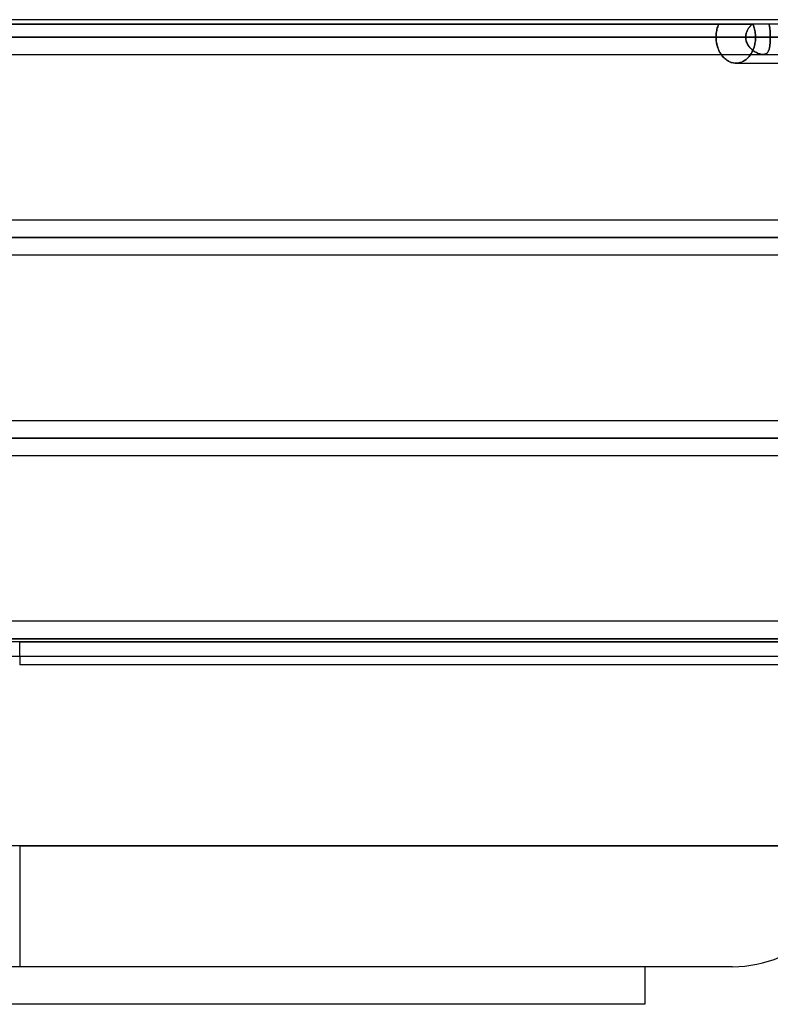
# Model space of a CAD drawing. Header units: millimetres. Extents: x -215 to 215, y -97 to 81.
# Tile 44 of 85: x 0 to 33, y -59 to -16. Entities that reach past the tile are written whole.
import ezdxf

# ---------------------------------------------------------------- set-up
doc = ezdxf.new("R2010")
doc.units = ezdxf.units.MM
doc.layers.add('MAIN-1', color=7, linetype='Continuous')
doc.layers.add('MAIN-2', color=7, linetype='Continuous')

msp = doc.modelspace()

# ---------------------------------------------------------------- linework, layer by layer
at = {"layer": 'MAIN-1'}
for p, q in [((115.339, -15.694), (-115.339, -15.694)), ((-116.055, -16.456), (116.055, -16.456)), ((-115.339, -17.219), (115.339, -17.219)), ((30.803, -17.219), (30.832, -17.259)), ((30.832, -17.259), (30.863, -17.297)), ((30.863, -17.297), (30.895, -17.333)), ((30.895, -17.333), (30.929, -17.368)), ((30.929, -17.368), (30.964, -17.401)), ((30.964, -17.401), (31.001, -17.432)), ((31.001, -17.432), (31.039, -17.461)), ((31.039, -17.461), (31.078, -17.488)), ((31.078, -17.488), (31.118, -17.511)), ((31.118, -17.511), (31.159, -17.532)), ((31.159, -17.532), (31.201, -17.55)), ((31.201, -17.55), (31.243, -17.565)), ((31.243, -17.565), (31.286, -17.578)), ((31.286, -17.578), (31.329, -17.588)), ((31.329, -17.588), (31.371, -17.594)), ((31.371, -17.594), (31.413, -17.599)), ((31.413, -17.599), (31.455, -17.6)), ((31.455, -17.6), (38.126, -17.6)), ((115.339, -24.494), (-115.339, -24.494)), ((-116.055, -25.256), (116.055, -25.256)), ((-115.406, -26.019), (115.406, -26.019)), ((110.045, -33.294), (-110.045, -33.294)), ((-110.578, -34.056), (110.578, -34.056)), ((-110.012, -34.819), (110.012, -34.819)), ((104.652, -42.094), (-104.652, -42.094)), ((-105.183, -42.856), (105.183, -42.856)), ((-104.762, -43.619), (104.762, -43.619)), ((0, -43.619), (0, -44)), ((47.038, -44), (0, -44)), ((0, -51.95), (-36.6, -51.95)), ((0, -51.95), (0, -57.25)), ((36.6, -51.95), (0, -51.95)), ((0, -57.25), (-31.3, -57.25)), ((31.3, -57.25), (0, -57.25)), ((27.45, -57.25), (27.45, -58.9)), ((27.45, -58.9), (-27.45, -58.9))]:
    msp.add_line(p, q, dxfattribs=at)
msp.add_arc((31.3, -51.95), 5.3, 270, 0, dxfattribs=at)
at = {"layer": 'MAIN-2'}
for p, q in [((35.563, -15.894), (-35.563, -15.894)), ((-32.167, -15.894), (32.167, -15.894)), ((30.651, -16.001), (30.671, -15.947)), ((30.671, -15.947), (30.651, -16.001)), ((30.671, -15.947), (30.693, -15.894)), ((30.693, -15.894), (30.671, -15.947)), ((32.093, -15.963), (32.069, -15.988)), ((32.069, -15.989), (32.092, -15.964)), ((32.092, -15.964), (32.116, -15.94)), ((32.117, -15.939), (32.093, -15.963)), ((32.116, -15.94), (32.141, -15.916)), ((32.142, -15.916), (32.117, -15.939)), ((32.141, -15.916), (32.167, -15.894)), ((32.167, -15.894), (32.142, -15.916)), ((32.202, -15.894), (32.223, -15.947)), ((32.223, -15.947), (32.202, -15.894)), ((32.223, -15.947), (32.241, -16.001)), ((32.241, -16.001), (32.223, -15.947)), ((32.906, -15.917), (32.899, -15.894)), ((32.899, -15.894), (32.906, -15.917)), ((32.913, -15.94), (32.906, -15.917)), ((32.906, -15.917), (32.913, -15.94)), ((32.919, -15.964), (32.913, -15.94)), ((32.913, -15.94), (32.919, -15.965)), ((32.924, -15.99), (32.919, -15.964)), ((32.919, -15.965), (32.924, -15.99)), ((30.578, -16.456), (30.579, -16.4)), ((30.579, -16.4), (30.578, -16.456)), ((30.579, -16.4), (30.583, -16.342)), ((30.583, -16.342), (30.579, -16.4)), ((30.583, -16.342), (30.588, -16.285)), ((30.588, -16.285), (30.583, -16.342)), ((30.588, -16.285), (30.596, -16.227)), ((30.596, -16.227), (30.588, -16.285)), ((30.596, -16.227), (30.607, -16.169)), ((30.607, -16.169), (30.596, -16.227)), ((30.607, -16.169), (30.619, -16.112)), ((30.619, -16.112), (30.607, -16.169)), ((30.619, -16.112), (30.634, -16.056)), ((30.634, -16.056), (30.619, -16.112)), ((30.634, -16.056), (30.651, -16.001)), ((30.651, -16.001), (30.634, -16.056)), ((31.882, -16.387), (31.879, -16.421)), ((31.879, -16.422), (31.882, -16.387)), ((31.887, -16.353), (31.882, -16.387)), ((31.882, -16.387), (31.886, -16.353)), ((31.886, -16.353), (31.893, -16.319)), ((31.893, -16.319), (31.887, -16.353)), ((31.902, -16.286), (31.893, -16.319)), ((31.893, -16.319), (31.901, -16.286)), ((31.901, -16.286), (31.912, -16.253)), ((31.912, -16.253), (31.902, -16.286)), ((31.924, -16.22), (31.912, -16.253)), ((31.912, -16.253), (31.923, -16.221)), ((31.923, -16.221), (31.937, -16.189)), ((31.937, -16.188), (31.924, -16.22)), ((31.952, -16.157), (31.937, -16.188)), ((31.937, -16.189), (31.952, -16.158)), ((31.969, -16.127), (31.952, -16.157)), ((31.952, -16.158), (31.968, -16.127)), ((31.968, -16.127), (31.986, -16.098)), ((31.986, -16.097), (31.969, -16.127)), ((32.005, -16.069), (31.986, -16.097)), ((31.986, -16.098), (32.005, -16.069)), ((32.026, -16.041), (32.005, -16.069)), ((32.005, -16.069), (32.025, -16.041)), ((32.025, -16.041), (32.046, -16.015)), ((32.047, -16.014), (32.026, -16.041)), ((32.046, -16.015), (32.069, -15.989)), ((32.069, -15.988), (32.047, -16.014)), ((32.241, -16.001), (32.258, -16.056)), ((32.258, -16.056), (32.241, -16.001)), ((32.258, -16.056), (32.272, -16.112)), ((32.272, -16.112), (32.258, -16.056)), ((32.272, -16.112), (32.285, -16.169)), ((32.285, -16.169), (32.272, -16.112)), ((32.285, -16.169), (32.294, -16.227)), ((32.294, -16.227), (32.285, -16.169)), ((32.294, -16.227), (32.302, -16.285)), ((32.302, -16.285), (32.294, -16.227)), ((32.302, -16.285), (32.307, -16.342)), ((32.307, -16.342), (32.302, -16.285)), ((32.307, -16.342), (32.311, -16.4)), ((32.311, -16.4), (32.307, -16.342)), ((32.311, -16.4), (32.312, -16.456)), ((32.312, -16.456), (32.311, -16.4)), ((32.929, -16.016), (32.924, -15.99)), ((32.924, -15.99), (32.929, -16.016)), ((32.934, -16.043), (32.929, -16.016)), ((32.929, -16.016), (32.934, -16.043)), ((32.938, -16.071), (32.934, -16.043)), ((32.934, -16.043), (32.938, -16.071)), ((32.942, -16.1), (32.938, -16.071)), ((32.938, -16.071), (32.942, -16.1)), ((32.945, -16.13), (32.942, -16.1)), ((32.942, -16.1), (32.945, -16.13)), ((32.948, -16.16), (32.945, -16.13)), ((32.945, -16.13), (32.948, -16.16)), ((32.951, -16.191), (32.948, -16.16)), ((32.948, -16.16), (32.951, -16.191)), ((32.953, -16.223), (32.951, -16.191)), ((32.951, -16.191), (32.953, -16.223)), ((32.955, -16.256), (32.953, -16.223)), ((32.953, -16.223), (32.955, -16.255)), ((32.955, -16.255), (32.957, -16.288)), ((32.957, -16.288), (32.955, -16.256)), ((32.958, -16.321), (32.957, -16.288)), ((32.957, -16.288), (32.958, -16.321)), ((32.959, -16.355), (32.958, -16.321)), ((32.958, -16.321), (32.959, -16.354)), ((32.959, -16.354), (32.96, -16.388)), ((32.96, -16.388), (32.959, -16.355)), ((32.961, -16.422), (32.96, -16.388)), ((32.96, -16.388), (32.961, -16.422)), ((116.055, -16.456), (-116.055, -16.456)), ((115.047, -16.456), (-115.047, -16.456)), ((-39.004, -16.456), (39.004, -16.456)), ((-38.44, -16.456), (38.44, -16.456)), ((38.44, -16.456), (-38.44, -16.456)), ((37.289, -16.456), (-37.289, -16.456)), ((-37.289, -16.456), (37.289, -16.456)), ((32.961, -16.456), (-32.961, -16.456)), ((-32.961, -16.456), (32.961, -16.456)), ((-31.878, -16.456), (31.878, -16.456)), ((31.878, -16.456), (-31.878, -16.456)), ((30.578, -16.456), (31.878, -16.456)), ((31.878, -16.456), (30.578, -16.456)), ((30.578, -16.456), (30.579, -16.514)), ((30.579, -16.509), (30.578, -16.456)), ((30.582, -16.562), (30.579, -16.509)), ((30.579, -16.514), (30.583, -16.572)), ((30.587, -16.616), (30.582, -16.562)), ((30.583, -16.572), (30.589, -16.631)), ((30.594, -16.67), (30.587, -16.616)), ((30.589, -16.631), (30.597, -16.689)), ((30.603, -16.723), (30.594, -16.67)), ((30.597, -16.689), (30.608, -16.748)), ((30.614, -16.777), (30.603, -16.723)), ((30.608, -16.748), (30.621, -16.806)), ((30.627, -16.83), (30.614, -16.777)), ((30.621, -16.806), (30.636, -16.863)), ((30.642, -16.882), (30.627, -16.83)), ((31.879, -16.421), (31.878, -16.456)), ((31.878, -16.456), (31.879, -16.422)), ((31.878, -16.456), (31.879, -16.497)), ((31.88, -16.504), (31.878, -16.456)), ((31.879, -16.497), (31.883, -16.537)), ((31.885, -16.551), (31.88, -16.504)), ((31.883, -16.537), (31.89, -16.577)), ((31.894, -16.597), (31.885, -16.551)), ((31.89, -16.577), (31.899, -16.616)), ((31.906, -16.642), (31.894, -16.597)), ((31.899, -16.616), (31.91, -16.655)), ((31.921, -16.687), (31.906, -16.642)), ((31.91, -16.655), (31.924, -16.693)), ((31.94, -16.731), (31.921, -16.687)), ((31.924, -16.693), (31.94, -16.73)), ((31.94, -16.73), (31.958, -16.766)), ((31.961, -16.773), (31.94, -16.731)), ((31.958, -16.766), (31.978, -16.801)), ((31.985, -16.813), (31.961, -16.773)), ((31.978, -16.801), (31.999, -16.835)), ((32.011, -16.852), (31.985, -16.813)), ((31.999, -16.835), (32.023, -16.868)), ((32.247, -16.894), (32.262, -16.841)), ((32.262, -16.841), (32.247, -16.894)), ((32.262, -16.841), (32.275, -16.787)), ((32.275, -16.787), (32.262, -16.841)), ((32.275, -16.787), (32.286, -16.732)), ((32.286, -16.732), (32.275, -16.787)), ((32.286, -16.732), (32.296, -16.676)), ((32.296, -16.676), (32.286, -16.732)), ((32.296, -16.676), (32.303, -16.621)), ((32.303, -16.621), (32.296, -16.676)), ((32.303, -16.621), (32.308, -16.566)), ((32.308, -16.566), (32.303, -16.621)), ((32.308, -16.566), (32.311, -16.511)), ((32.311, -16.511), (32.308, -16.566)), ((32.311, -16.511), (32.312, -16.456)), ((32.312, -16.456), (32.311, -16.511)), ((33.607, -16.456), (32.312, -16.456)), ((32.312, -16.456), (33.607, -16.456)), ((32.933, -16.876), (32.938, -16.842)), ((32.941, -16.821), (32.935, -16.862)), ((32.938, -16.842), (32.942, -16.808)), ((32.946, -16.78), (32.941, -16.821)), ((32.942, -16.808), (32.946, -16.772)), ((32.946, -16.772), (32.95, -16.735)), ((32.95, -16.736), (32.946, -16.78)), ((32.953, -16.692), (32.95, -16.736)), ((32.95, -16.735), (32.953, -16.697)), ((32.956, -16.646), (32.953, -16.692)), ((32.953, -16.697), (32.955, -16.658)), ((32.955, -16.658), (32.957, -16.619)), ((32.958, -16.599), (32.956, -16.646)), ((32.957, -16.619), (32.959, -16.579)), ((32.96, -16.552), (32.958, -16.599)), ((32.959, -16.579), (32.96, -16.538)), ((32.96, -16.497), (32.961, -16.456)), ((32.961, -16.456), (32.96, -16.504)), ((32.96, -16.538), (32.96, -16.497)), ((32.96, -16.504), (32.96, -16.552)), ((32.961, -16.456), (32.961, -16.422)), ((32.961, -16.422), (32.961, -16.456)), ((30.636, -16.863), (30.654, -16.919)), ((30.659, -16.933), (30.642, -16.882)), ((30.654, -16.919), (30.674, -16.974)), ((30.678, -16.982), (30.659, -16.933)), ((30.674, -16.974), (30.696, -17.027)), ((30.698, -17.031), (30.678, -16.982)), ((30.696, -17.027), (30.721, -17.078)), ((30.72, -17.078), (30.698, -17.031)), ((30.744, -17.123), (30.72, -17.078)), ((30.721, -17.078), (30.747, -17.127)), ((30.769, -17.166), (30.744, -17.123)), ((30.747, -17.127), (30.774, -17.174)), ((30.796, -17.208), (30.769, -17.166)), ((30.774, -17.174), (30.803, -17.219)), ((30.823, -17.247), (30.796, -17.208)), ((30.852, -17.284), (30.823, -17.247)), ((32.04, -16.89), (32.011, -16.852)), ((32.023, -16.868), (32.048, -16.899)), ((32.033, -17.303), (32.062, -17.265)), ((32.062, -17.265), (32.033, -17.303)), ((32.07, -16.925), (32.04, -16.89)), ((32.048, -16.899), (32.074, -16.93)), ((32.062, -17.265), (32.09, -17.226)), ((32.09, -17.226), (32.062, -17.265)), ((32.102, -16.959), (32.07, -16.925)), ((32.074, -16.93), (32.102, -16.958)), ((32.09, -17.226), (32.117, -17.184)), ((32.117, -17.184), (32.09, -17.226)), ((32.102, -16.958), (32.13, -16.986)), ((32.136, -16.991), (32.102, -16.959)), ((32.117, -17.184), (32.143, -17.141)), ((32.143, -17.141), (32.117, -17.184)), ((32.13, -16.986), (32.16, -17.012)), ((32.171, -17.021), (32.136, -16.991)), ((32.143, -17.141), (32.167, -17.095)), ((32.167, -17.095), (32.143, -17.141)), ((32.16, -17.012), (32.191, -17.037)), ((32.167, -17.095), (32.189, -17.047)), ((32.189, -17.047), (32.167, -17.095)), ((32.206, -17.049), (32.171, -17.021)), ((32.189, -17.047), (32.21, -16.998)), ((32.21, -16.998), (32.189, -17.047)), ((32.191, -17.037), (32.223, -17.061)), ((32.243, -17.075), (32.206, -17.049)), ((32.21, -16.998), (32.23, -16.947)), ((32.23, -16.947), (32.21, -16.998)), ((32.223, -17.061), (32.255, -17.083)), ((32.23, -16.947), (32.247, -16.894)), ((32.247, -16.894), (32.23, -16.947)), ((32.28, -17.099), (32.243, -17.075)), ((32.255, -17.083), (32.287, -17.103)), ((32.317, -17.121), (32.28, -17.099)), ((32.287, -17.103), (32.32, -17.122)), ((32.355, -17.14), (32.317, -17.121)), ((32.32, -17.122), (32.354, -17.14)), ((32.354, -17.14), (32.387, -17.156)), ((32.393, -17.158), (32.355, -17.14)), ((32.387, -17.156), (32.421, -17.17)), ((32.43, -17.174), (32.393, -17.158)), ((32.421, -17.17), (32.455, -17.182)), ((32.468, -17.187), (32.43, -17.174)), ((32.455, -17.182), (32.488, -17.193)), ((32.505, -17.198), (32.468, -17.187)), ((32.488, -17.193), (32.521, -17.202)), ((32.541, -17.207), (32.505, -17.198)), ((32.521, -17.202), (32.553, -17.21)), ((32.577, -17.214), (32.541, -17.207)), ((32.553, -17.21), (32.584, -17.215)), ((32.611, -17.217), (32.577, -17.214)), ((32.584, -17.215), (32.615, -17.218)), ((32.644, -17.219), (32.611, -17.217)), ((32.615, -17.218), (32.644, -17.219)), ((32.675, -17.217), (32.644, -17.219)), ((32.644, -17.219), (32.671, -17.218)), ((32.671, -17.218), (32.698, -17.214)), ((32.704, -17.213), (32.675, -17.217)), ((32.698, -17.214), (32.723, -17.209)), ((32.732, -17.207), (32.704, -17.213)), ((32.723, -17.209), (32.746, -17.202)), ((32.757, -17.197), (32.732, -17.207)), ((32.746, -17.202), (32.768, -17.192)), ((32.78, -17.185), (32.757, -17.197)), ((32.768, -17.192), (32.787, -17.181)), ((32.801, -17.171), (32.78, -17.185)), ((32.787, -17.181), (32.806, -17.167)), ((32.821, -17.154), (32.801, -17.171)), ((32.806, -17.167), (32.823, -17.152)), ((32.838, -17.135), (32.821, -17.154)), ((32.823, -17.152), (32.838, -17.135)), ((32.854, -17.113), (32.838, -17.135)), ((32.838, -17.135), (32.852, -17.116)), ((32.852, -17.116), (32.865, -17.095)), ((32.868, -17.089), (32.854, -17.113)), ((32.865, -17.095), (32.877, -17.073)), ((32.881, -17.063), (32.868, -17.089)), ((32.877, -17.073), (32.887, -17.049)), ((32.893, -17.035), (32.881, -17.063)), ((32.887, -17.049), (32.897, -17.024)), ((32.903, -17.005), (32.893, -17.035)), ((32.897, -17.024), (32.906, -16.997)), ((32.913, -16.972), (32.903, -17.005)), ((32.906, -16.997), (32.914, -16.969)), ((32.921, -16.937), (32.913, -16.972)), ((32.914, -16.969), (32.921, -16.939)), ((32.929, -16.9), (32.921, -16.937)), ((32.921, -16.939), (32.927, -16.908)), ((32.927, -16.908), (32.933, -16.876)), ((32.935, -16.862), (32.929, -16.9)), ((30.882, -17.319), (30.852, -17.284)), ((30.914, -17.354), (30.882, -17.319)), ((30.947, -17.386), (30.914, -17.354)), ((30.982, -17.417), (30.947, -17.386)), ((31.018, -17.446), (30.982, -17.417)), ((31.055, -17.472), (31.018, -17.446)), ((31.093, -17.496), (31.055, -17.472)), ((31.132, -17.518), (31.093, -17.496)), ((31.171, -17.538), (31.132, -17.518)), ((31.212, -17.554), (31.171, -17.538)), ((31.252, -17.568), (31.212, -17.554)), ((31.293, -17.58), (31.252, -17.568)), ((31.334, -17.589), (31.293, -17.58)), ((31.374, -17.595), (31.334, -17.589)), ((31.415, -17.599), (31.374, -17.595)), ((31.455, -17.6), (31.415, -17.599)), ((31.455, -17.6), (31.496, -17.599)), ((31.496, -17.599), (31.455, -17.6)), ((31.496, -17.599), (31.537, -17.595)), ((31.537, -17.595), (31.496, -17.599)), ((31.537, -17.595), (31.579, -17.588)), ((31.579, -17.588), (31.537, -17.595)), ((31.579, -17.588), (31.621, -17.578)), ((31.621, -17.578), (31.579, -17.588)), ((31.621, -17.578), (31.662, -17.566)), ((31.662, -17.566), (31.621, -17.578)), ((31.662, -17.566), (31.704, -17.551)), ((31.704, -17.551), (31.662, -17.566)), ((31.704, -17.551), (31.744, -17.534)), ((31.744, -17.534), (31.704, -17.551)), ((31.744, -17.534), (31.784, -17.513)), ((31.784, -17.513), (31.744, -17.534)), ((31.784, -17.513), (31.824, -17.49)), ((31.824, -17.49), (31.784, -17.513)), ((31.824, -17.49), (31.862, -17.464)), ((31.862, -17.464), (31.824, -17.49)), ((31.862, -17.464), (31.899, -17.436)), ((31.899, -17.436), (31.862, -17.464)), ((31.899, -17.436), (31.935, -17.406)), ((31.935, -17.406), (31.899, -17.436)), ((31.935, -17.406), (31.969, -17.373)), ((31.969, -17.373), (31.935, -17.406)), ((31.969, -17.373), (32.002, -17.339)), ((32.002, -17.339), (31.969, -17.373)), ((32.002, -17.339), (32.033, -17.303)), ((32.033, -17.303), (32.002, -17.339)), ((43.287, -24.494), (-43.287, -24.494)), ((116.055, -25.256), (-116.055, -25.256)), ((114.931, -25.256), (-114.931, -25.256)), ((-114.931, -25.256), (114.931, -25.256)), ((-43.851, -25.256), (43.851, -25.256)), ((43.851, -25.256), (-43.851, -25.256)), ((42.869, -25.256), (-42.869, -25.256)), ((-42.869, -25.256), (42.869, -25.256)), ((-43.37, -26.019), (43.37, -26.019)), ((110.578, -34.056), (-110.578, -34.056)), ((109.539, -34.056), (-109.539, -34.056)), ((-109.539, -34.056), (109.539, -34.056)), ((-49.258, -34.056), (49.258, -34.056)), ((49.258, -34.056), (-49.258, -34.056)), ((48.265, -34.056), (-48.265, -34.056)), ((-48.265, -34.056), (48.265, -34.056)), ((105.183, -42.856), (-105.183, -42.856)), ((104.011, -42.856), (-104.011, -42.856)), ((-104.011, -42.856), (104.011, -42.856)), ((-96.675, -42.856), (96.675, -42.856)), ((96.675, -42.856), (-96.675, -42.856)), ((95.596, -42.856), (-95.596, -42.856)), ((-95.596, -42.856), (95.596, -42.856)), ((-88.259, -42.856), (88.259, -42.856)), ((88.259, -42.856), (-88.259, -42.856)), ((87.18, -42.856), (-87.18, -42.856)), ((-87.18, -42.856), (87.18, -42.856)), ((-79.842, -42.856), (79.842, -42.856)), ((79.842, -42.856), (-79.842, -42.856)), ((78.763, -42.856), (-78.763, -42.856)), ((-78.763, -42.856), (78.763, -42.856)), ((-71.424, -42.856), (71.424, -42.856)), ((71.424, -42.856), (-71.424, -42.856)), ((70.344, -42.856), (-70.344, -42.856)), ((-70.344, -42.856), (70.344, -42.856)), ((-63.004, -42.856), (63.004, -42.856)), ((63.004, -42.856), (-63.004, -42.856)), ((61.924, -42.856), (-61.924, -42.856)), ((-61.924, -42.856), (61.924, -42.856)), ((-54.581, -42.856), (54.581, -42.856)), ((54.581, -42.856), (-54.581, -42.856)), ((53.661, -42.856), (-53.661, -42.856)), ((-53.661, -42.856), (53.661, -42.856)), ((0, -43), (-48.038, -43)), ((0, -43), (48.038, -43)), ((48.038, -43), (0, -43)), ((0, -43.619), (0, -43)), ((0, -51.95), (36.6, -51.95))]:
    msp.add_line(p, q, dxfattribs=at)

doc.saveas('drawing.dxf')
